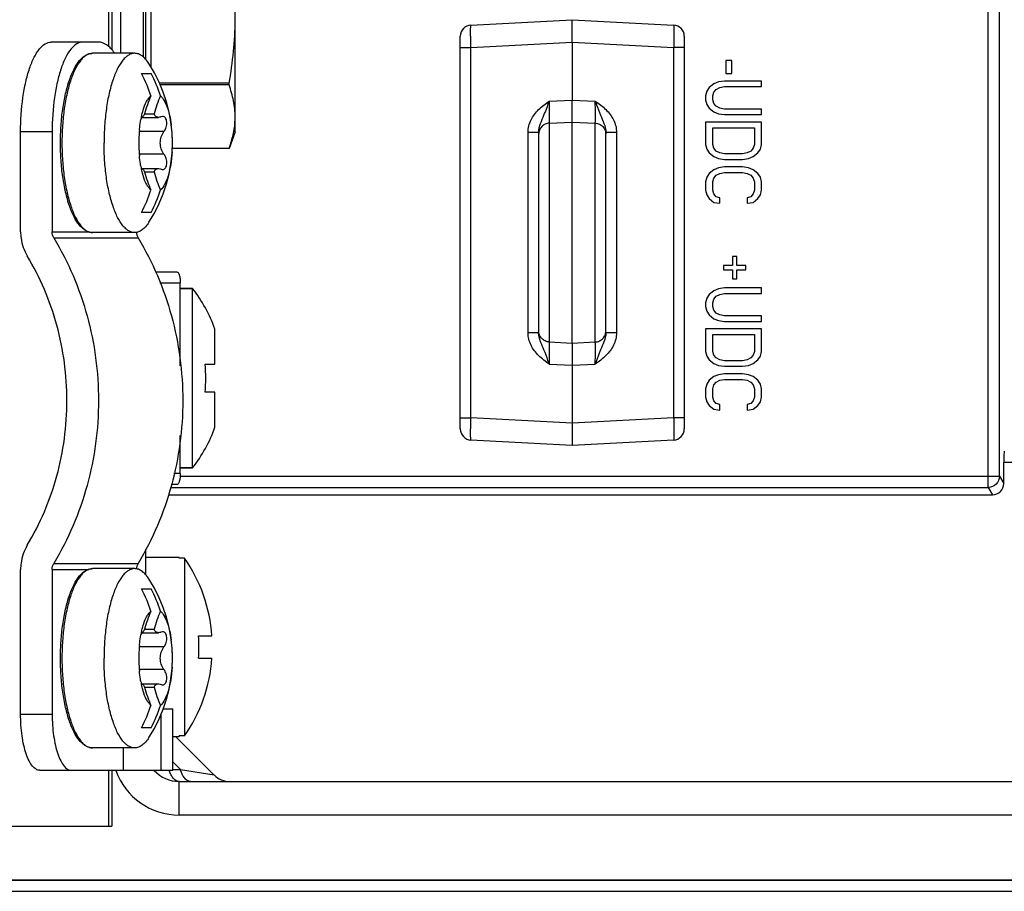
# Model space of a CAD drawing. Header units: millimetres. Extents: x 0 to 841, y 0 to 594.
# Tile 39 of 116: x 369 to 391, y 484 to 503. Entities that reach past the tile are written whole.
import ezdxf

# ---------------------------------------------------------------- set-up
doc = ezdxf.new("R2010")
doc.units = ezdxf.units.MM
doc.header["$LTSCALE"] = 46.255
doc.layers.get('0').update_dxf_attribs({"linetype": 'CONTINUOUS'})
doc.layers.add('CURVES', color=7, linetype='CONTINUOUS')
doc.layers.add('ROUNDS', color=7, linetype='CONTINUOUS')

msp = doc.modelspace()

# ---------------------------------------------------------------- linework, layer by layer
at = {"color": 7, "linetype": 'CONTINUOUS'}
for p, q in [((373.5552, 500.8998), (373.5552, 505.8998)), ((371.0052, 502.6498), (371.0052, 503.6498)), ((371.4999, 503.6498), (371.4999, 502.5656)), ((371.5552, 503.6498), (371.5552, 502.5177)), ((371.6802, 502.3355), (371.6802, 503.6498)), ((371.3124, 502.6498), (370.3727, 502.6498)), ((384.6403, 502.4898), (384.5073, 502.4898)), ((384.5073, 502.4898), (384.5073, 502.1981)), ((384.6403, 502.1981), (384.6403, 502.4898)), ((371.4664, 502.1998), (371.6802, 502.1998)), ((384.3477, 502.0106), (384.2413, 501.969)), ((384.4807, 502.0315), (384.3477, 502.0106)), ((385.3052, 502.0315), (384.4807, 502.0315)), ((384.5073, 502.1981), (384.6403, 502.1981)), ((385.3052, 501.9065), (385.3052, 502.0315)), ((373.4187, 501.9801), (371.8667, 501.9801)), ((373.4187, 501.9446), (371.8831, 501.9446)), ((373.4187, 501.9446), (373.4187, 501.9801)), ((384.0818, 501.8023), (384.0552, 501.6981)), ((384.135, 501.8856), (384.0818, 501.8023)), ((384.2413, 501.969), (384.135, 501.8856)), ((384.2413, 501.7815), (384.2945, 501.844)), ((384.2945, 501.844), (384.3743, 501.8856)), ((384.3743, 501.8856), (384.4807, 501.9065)), ((384.4807, 501.9065), (385.3052, 501.9065)), ((384.0552, 501.6981), (384.0552, 501.6148)), ((384.0552, 501.6148), (384.0818, 501.5106)), ((384.2147, 501.6981), (384.2413, 501.7815)), ((384.2147, 501.6148), (384.2147, 501.6981)), ((384.2413, 501.5315), (384.2147, 501.6148)), ((384.0818, 501.5106), (384.135, 501.4273)), ((384.135, 501.4273), (384.2413, 501.344)), ((384.2945, 501.469), (384.2413, 501.5315)), ((384.2413, 501.344), (384.3477, 501.3023)), ((384.3743, 501.4273), (384.2945, 501.469)), ((384.4807, 501.4065), (384.3743, 501.4273)), ((385.3052, 501.4065), (384.4807, 501.4065)), ((385.3052, 501.2815), (385.3052, 501.4065)), ((371.4603, 501.2202), (371.841, 501.2202)), ((371.5348, 501.2967), (371.7486, 501.2967)), ((371.9359, 501.2423), (371.9003, 501.2343)), ((384.3477, 501.3023), (384.4807, 501.2815)), ((384.4807, 501.2815), (385.3052, 501.2815)), ((385.3052, 501.1148), (384.0552, 501.1148)), ((384.0552, 501.1148), (384.0552, 500.6148)), ((384.2147, 500.9898), (385.1456, 500.9898)), ((384.2147, 500.6148), (384.2147, 500.9898)), ((385.1456, 500.9898), (385.1456, 500.6148)), ((385.3052, 500.6148), (385.3052, 501.1148)), ((373.5552, 500.8998), (373.4187, 500.5248)), ((373.4187, 500.5249), (372.1511, 500.5249)), ((384.0552, 500.6148), (384.0818, 500.5106)), ((384.0818, 500.5106), (384.135, 500.4273)), ((384.2413, 500.5315), (384.2147, 500.6148)), ((384.2945, 500.469), (384.2413, 500.5315)), ((384.3743, 500.4273), (384.2945, 500.469)), ((385.0658, 500.469), (384.986, 500.4273)), ((385.119, 500.5315), (385.0658, 500.469)), ((385.1456, 500.6148), (385.119, 500.5315)), ((385.2254, 500.4273), (385.2786, 500.5106)), ((385.2786, 500.5106), (385.3052, 500.6148)), ((384.135, 500.4273), (384.2413, 500.344)), ((384.2413, 500.344), (384.3477, 500.3023)), ((384.3477, 500.3023), (384.4807, 500.2815)), ((384.4807, 500.4065), (384.3743, 500.4273)), ((384.8796, 500.4065), (384.4807, 500.4065)), ((384.4807, 500.2815), (384.8796, 500.2815)), ((384.986, 500.4273), (384.8796, 500.4065)), ((384.8796, 500.2815), (385.0126, 500.3023)), ((385.0126, 500.3023), (385.119, 500.344)), ((385.119, 500.344), (385.2254, 500.4273)), ((371.4603, 500.0794), (371.8409, 500.0794)), ((371.4679, 500.0573), (371.4704, 500.0653)), ((384.2413, 500.0523), (384.135, 499.969)), ((384.3477, 500.094), (384.2413, 500.0523)), ((384.4807, 500.1148), (384.3477, 500.094)), ((384.8796, 500.1148), (384.4807, 500.1148)), ((385.0126, 500.094), (384.8796, 500.1148)), ((385.119, 500.0523), (385.0126, 500.094)), ((385.2254, 499.969), (385.119, 500.0523)), ((371.5348, 500.0028), (371.7486, 500.0028)), ((384.0818, 499.8856), (384.0552, 499.7815)), ((384.135, 499.969), (384.0818, 499.8856)), ((384.2147, 499.7815), (384.2413, 499.8648)), ((384.2413, 499.8648), (384.2945, 499.9273)), ((384.2945, 499.9273), (384.3743, 499.969)), ((384.3743, 499.969), (384.4807, 499.9898)), ((384.4807, 499.9898), (384.8796, 499.9898)), ((384.8796, 499.9898), (384.986, 499.969)), ((384.986, 499.969), (385.0658, 499.9273)), ((385.0658, 499.9273), (385.119, 499.8648)), ((385.119, 499.8648), (385.1456, 499.7815)), ((385.2786, 499.8856), (385.2254, 499.969)), ((385.3052, 499.7815), (385.2786, 499.8856)), ((384.0552, 499.7815), (384.0552, 499.594)), ((384.0552, 499.594), (384.0818, 499.4898)), ((384.2147, 499.594), (384.2147, 499.7815)), ((384.2413, 499.5106), (384.2147, 499.594)), ((385.1456, 499.594), (385.119, 499.5106)), ((385.1456, 499.7815), (385.1456, 499.594)), ((385.2786, 499.4898), (385.3052, 499.594)), ((385.3052, 499.594), (385.3052, 499.7815)), ((384.0818, 499.4898), (384.135, 499.4065)), ((384.135, 499.4065), (384.2413, 499.3231)), ((384.2945, 499.4481), (384.2413, 499.5106)), ((384.3743, 499.4273), (384.2945, 499.4481)), ((384.3743, 499.3023), (384.3743, 499.4273)), ((385.0658, 499.4481), (384.986, 499.4273)), ((384.986, 499.4273), (384.986, 499.3023)), ((385.119, 499.5106), (385.0658, 499.4481)), ((385.119, 499.3231), (385.2254, 499.4065)), ((385.2254, 499.4065), (385.2786, 499.4898)), ((384.2413, 499.3231), (384.3743, 499.3023)), ((384.986, 499.3023), (385.119, 499.3231)), ((371.6802, 499.0998), (371.4664, 499.0998)), ((371.3124, 498.6498), (370.3727, 498.6498)), ((384.7552, 498.1148), (384.6552, 498.1148)), ((384.6552, 498.1148), (384.6552, 497.9148)), ((384.7552, 497.9148), (384.7552, 498.1148)), ((384.6552, 497.9148), (384.4552, 497.9148)), ((384.4552, 497.9148), (384.4552, 497.8148)), ((384.9552, 497.9148), (384.7552, 497.9148)), ((384.9552, 497.8148), (384.9552, 497.9148)), ((384.4552, 497.8148), (384.6552, 497.8148)), ((384.6552, 497.8148), (384.6552, 497.6148)), ((384.6552, 497.6148), (384.7552, 497.6148)), ((384.7552, 497.8148), (384.9552, 497.8148)), ((384.7552, 497.6148), (384.7552, 497.8148)), ((372.6052, 497.3998), (372.3308, 497.3998)), ((372.6052, 493.3998), (372.6052, 497.3998)), ((384.3477, 497.394), (384.2413, 497.3523)), ((384.4807, 497.4148), (384.3477, 497.394)), ((385.3052, 497.4148), (384.4807, 497.4148)), ((385.3052, 497.2898), (385.3052, 497.4148)), ((384.0818, 497.1856), (384.0552, 497.0815)), ((384.135, 497.269), (384.0818, 497.1856)), ((384.2413, 497.3523), (384.135, 497.269)), ((384.2413, 497.1648), (384.2945, 497.2273)), ((384.2945, 497.2273), (384.3743, 497.269)), ((384.3743, 497.269), (384.4807, 497.2898)), ((384.4807, 497.2898), (385.3052, 497.2898)), ((384.0552, 497.0815), (384.0552, 496.9981)), ((384.0552, 496.9981), (384.0818, 496.894)), ((384.2147, 497.0815), (384.2413, 497.1648)), ((384.2147, 496.9981), (384.2147, 497.0815)), ((384.2413, 496.9148), (384.2147, 496.9981)), ((384.0818, 496.894), (384.135, 496.8106)), ((384.135, 496.8106), (384.2413, 496.7273)), ((384.2945, 496.8523), (384.2413, 496.9148)), ((384.3743, 496.8106), (384.2945, 496.8523)), ((384.4807, 496.7898), (384.3743, 496.8106)), ((385.3052, 496.7898), (384.4807, 496.7898)), ((385.3052, 496.6648), (385.3052, 496.7898)), ((384.2413, 496.7273), (384.3477, 496.6856)), ((384.3477, 496.6856), (384.4807, 496.6648)), ((384.4807, 496.6648), (385.3052, 496.6648)), ((373.1031, 495.7123), (373.1031, 496.4956)), ((385.3052, 496.4981), (384.0552, 496.4981)), ((384.0552, 496.4981), (384.0552, 495.9981)), ((384.2147, 496.3731), (385.1456, 496.3731)), ((384.2147, 495.9981), (384.2147, 496.3731)), ((385.1456, 496.3731), (385.1456, 495.9981)), ((385.3052, 495.9981), (385.3052, 496.4981)), ((384.0552, 495.9981), (384.0818, 495.894)), ((384.0818, 495.894), (384.135, 495.8106)), ((384.2413, 495.9148), (384.2147, 495.9981)), ((384.2945, 495.8523), (384.2413, 495.9148)), ((384.3743, 495.8106), (384.2945, 495.8523)), ((385.0658, 495.8523), (384.986, 495.8106)), ((385.119, 495.9148), (385.0658, 495.8523)), ((385.1456, 495.9981), (385.119, 495.9148)), ((385.2254, 495.8106), (385.2786, 495.894)), ((385.2786, 495.894), (385.3052, 495.9981)), ((372.8829, 495.7123), (373.1031, 495.7123)), ((384.135, 495.8106), (384.2413, 495.7273)), ((384.2413, 495.7273), (384.3477, 495.6856)), ((384.3477, 495.6856), (384.4807, 495.6648)), ((384.4807, 495.7898), (384.3743, 495.8106)), ((384.8796, 495.7898), (384.4807, 495.7898)), ((384.4807, 495.6648), (384.8796, 495.6648)), ((384.986, 495.8106), (384.8796, 495.7898)), ((384.8796, 495.6648), (385.0126, 495.6856)), ((385.0126, 495.6856), (385.119, 495.7273)), ((385.119, 495.7273), (385.2254, 495.8106)), ((384.2413, 495.4356), (384.135, 495.3523)), ((384.3477, 495.4773), (384.2413, 495.4356)), ((384.4807, 495.4981), (384.3477, 495.4773)), ((384.8796, 495.4981), (384.4807, 495.4981)), ((385.0126, 495.4773), (384.8796, 495.4981)), ((385.119, 495.4356), (385.0126, 495.4773)), ((385.2254, 495.3523), (385.119, 495.4356)), ((384.0818, 495.269), (384.0552, 495.1648)), ((384.135, 495.3523), (384.0818, 495.269)), ((384.2147, 495.1648), (384.2413, 495.2481)), ((384.2413, 495.2481), (384.2945, 495.3106)), ((384.2945, 495.3106), (384.3743, 495.3523)), ((384.3743, 495.3523), (384.4807, 495.3731)), ((384.4807, 495.3731), (384.8796, 495.3731)), ((384.8796, 495.3731), (384.986, 495.3523)), ((384.986, 495.3523), (385.0658, 495.3106)), ((385.0658, 495.3106), (385.119, 495.2481)), ((385.119, 495.2481), (385.1456, 495.1648)), ((385.2786, 495.269), (385.2254, 495.3523)), ((385.3052, 495.1648), (385.2786, 495.269)), ((373.1031, 495.0873), (372.8829, 495.0873)), ((373.1031, 494.304), (373.1031, 495.0873)), ((384.0552, 495.1648), (384.0552, 494.9773)), ((384.0552, 494.9773), (384.0818, 494.8731)), ((384.2147, 494.9773), (384.2147, 495.1648)), ((384.2413, 494.894), (384.2147, 494.9773)), ((385.1456, 494.9773), (385.119, 494.894)), ((385.1456, 495.1648), (385.1456, 494.9773)), ((385.2786, 494.8731), (385.3052, 494.9773)), ((385.3052, 494.9773), (385.3052, 495.1648)), ((384.0818, 494.8731), (384.135, 494.7898)), ((384.135, 494.7898), (384.2413, 494.7065)), ((384.2945, 494.8315), (384.2413, 494.894)), ((384.3743, 494.8106), (384.2945, 494.8315)), ((384.3743, 494.6856), (384.3743, 494.8106)), ((385.0658, 494.8315), (384.986, 494.8106)), ((384.986, 494.8106), (384.986, 494.6856)), ((385.119, 494.894), (385.0658, 494.8315)), ((385.119, 494.7065), (385.2254, 494.7898)), ((385.2254, 494.7898), (385.2786, 494.8731)), ((384.2413, 494.7065), (384.3743, 494.6856)), ((384.986, 494.6856), (385.119, 494.7065)), ((372.6052, 493.3998), (372.3308, 493.3998)), ((372.3052, 491.3998), (371.5552, 491.3998)), ((372.3052, 491.3841), (372.3052, 491.3998)), ((372.4274, 491.3841), (372.3052, 491.3841)), ((372.4274, 491.3841), (372.4274, 487.4155)), ((371.3124, 491.1498), (370.3727, 491.1498)), ((371.4664, 490.6998), (371.6802, 490.6998)), ((371.4603, 489.7202), (371.841, 489.7202)), ((371.5348, 489.7967), (371.7486, 489.7967)), ((371.9359, 489.7423), (371.9003, 489.7343)), ((372.7384, 489.6498), (373.0373, 489.6498)), ((372.7384, 489.1498), (373.0373, 489.1498)), ((371.4603, 488.5794), (371.8409, 488.5794)), ((371.4679, 488.5573), (371.4704, 488.5653)), ((371.5348, 488.5028), (371.7486, 488.5028)), ((371.9523, 488.0248), (372.1633, 488.0248)), ((372.1633, 486.6498), (372.1633, 488.0248)), ((371.9067, 486.6498), (371.9067, 487.9092)), ((371.6802, 487.5998), (371.4664, 487.5998)), ((372.3052, 487.3998), (372.1633, 487.3998)), ((373.0828, 486.5471), (372.23, 487.3998)), ((372.4274, 487.4155), (372.3052, 487.4155)), ((372.3052, 487.3998), (372.3052, 487.4155)), ((371.3124, 487.1498), (370.3727, 487.1498)), ((371.061, 486.6498), (371.061, 487.1498)), ((371.061, 486.6498), (372.1633, 486.6498)), ((372.3052, 485.6498), (372.3052, 486.3998))]:
    msp.add_line(p, q, dxfattribs=at)
at = {"color": 9, "linetype": 'CONTINUOUS'}
for p, q in [((370.7298, 503.6498), (370.7298, 502.793)), ((371.4704, 501.2343), (371.4638, 501.2343)), ((371.966, 500.9018), (371.4168, 500.9018)), ((371.966, 500.3977), (371.4168, 500.3977)), ((371.4704, 500.0653), (371.4638, 500.0653)), ((371.4704, 489.7343), (371.4638, 489.7343)), ((371.966, 489.4018), (371.4168, 489.4018)), ((371.966, 488.8977), (371.4168, 488.8977)), ((371.4704, 488.5653), (371.4638, 488.5653)), ((372.3347, 486.671), (372.1633, 486.8425)), ((370.7298, 486.6498), (370.7298, 485.3998)), ((372.1633, 486.671), (372.3347, 486.671)), ((372.3347, 486.671), (373.0836, 486.5462))]:
    msp.add_line(p, q, dxfattribs=at)
at = {"color": 3, "linetype": 'CONTINUOUS'}
for p, q in [((370.8052, 503.6498), (370.8052, 502.7261)), ((370.8052, 486.6498), (370.8052, 485.3998)), ((365.0854, 485.3998), (370.8052, 485.3998))]:
    msp.add_line(p, q, dxfattribs=at)
at = {"color": 7, "linetype": 'CONTINUOUS'}
for centre, radius, start, end in [((368.9051, 500.6498), 3.25, 327.01507, 32.98495), ((368.4847, 500.672), 3.3504, 17.87016, 27.12976), ((368.7096, 500.6766), 3.3383, 17.85341, 27.14651), ((374.0361, 500.6628), 2.5804, 156.29617, 165.777), ((374.2579, 500.66), 2.5889, 156.31174, 165.76144), ((373.6178, 500.7706), 2.2039, 168.18566, 169.51521), ((373.5024, 500.7945), 2.086, 167.71479, 168.17763), ((373.4658, 500.8024), 2.0486, 167.55505, 167.71388), ((374.3568, 500.6641), 2.9509, 174.69965, 175.38555), ((369.4208, 500.6868), 2.7327, 6.22823, 7.68664), ((369.2315, 500.6662), 2.9231, 3.82389, 6.22768), ((374.5629, 500.6501), 3.1574, 175.43352, 180.00636), ((369.0119, 500.651), 3.1432, 0.18611, 3.83357), ((374.5233, 500.6479), 3.1178, 179.96457, 184.59555), ((369.0103, 500.6484), 3.1447, 356.35161, 359.08272), ((368.9613, 500.6498), 3.1938, 359.07206, 359.99975), ((368.9664, 500.6498), 3.1887, 0.00003, 0.20508), ((374.3568, 500.6355), 2.9509, 184.61445, 185.29991), ((373.6178, 500.5289), 2.2039, 190.48451, 191.81434), ((373.5034, 500.5053), 2.087, 191.82244, 192.26916), ((373.4668, 500.4974), 2.0496, 192.26997, 192.44494), ((371.4781, 500.0731), 0.00626, 87.16431, 89.96848), ((374.0441, 500.6396), 2.5889, 194.23856, 203.68826), ((374.2499, 500.6368), 2.5804, 194.223, 203.70383), ((368.4958, 500.6229), 3.3383, 332.85349, 342.14659), ((368.6984, 500.6276), 3.3504, 332.87024, 342.12984), ((370.0434, 495.3998), 3.25, 19.70469, 37.97987), ((370.0434, 495.3998), 2.8566, 353.71945, 6.28055), ((370.0434, 495.3998), 3.25, 322.02013, 340.29531), ((369.5552, 489.3998), 3.4911, 4.10655, 34.63863), ((368.9051, 489.1498), 3.25, 327.01507, 32.98495), ((368.4847, 489.172), 3.3504, 17.87016, 27.12976), ((368.7096, 489.1766), 3.3383, 17.85341, 27.14651), ((374.0361, 489.1628), 2.5804, 156.29617, 165.777), ((374.2579, 489.16), 2.5889, 156.31174, 165.76144), ((373.6178, 489.2706), 2.2039, 168.18566, 169.51521), ((373.5024, 489.2945), 2.086, 167.71479, 168.17763), ((373.4658, 489.3024), 2.0486, 167.55505, 167.71388), ((369.4208, 489.1868), 2.7327, 6.22823, 7.68664), ((369.2315, 489.1662), 2.9231, 3.82389, 6.22768), ((368.1185, 489.3998), 4.6267, 356.90255, 3.09745), ((374.5629, 489.1501), 3.1574, 175.43352, 180.00636), ((374.3568, 489.1641), 2.9509, 174.69965, 175.38555), ((369.0119, 489.151), 3.1432, 0.18611, 3.83357), ((374.5233, 489.1479), 3.1178, 179.96457, 184.59555), ((369.0103, 489.1484), 3.1447, 356.35161, 359.08272), ((368.9613, 489.1498), 3.1938, 359.07206, 359.99975), ((368.9664, 489.1498), 3.1887, 0.00003, 0.20508), ((369.5552, 489.3998), 3.4911, 325.36137, 355.89345), ((374.3568, 489.1355), 2.9509, 184.61445, 185.29991), ((373.6178, 489.0289), 2.2039, 190.48451, 191.81434), ((373.5034, 489.0053), 2.087, 191.82244, 192.26916), ((373.4668, 488.9974), 2.0496, 192.26997, 192.44494), ((371.4781, 488.5731), 0.00626, 87.16431, 89.96848), ((374.0441, 489.1396), 2.5889, 194.23856, 203.68826), ((374.2499, 489.1368), 2.5804, 194.223, 203.70383), ((368.4958, 489.1229), 3.3383, 332.85349, 342.14659), ((368.6984, 489.1276), 3.3504, 332.87024, 342.12984), ((372.3052, 487.1498), 0.75, 222.06757, 270), ((373.4371, 486.8998), 0.5, 225, 269.99961)]:
    msp.add_arc(centre, radius, start, end, dxfattribs=at)
at = {"color": 3, "linetype": 'CONTINUOUS'}
msp.add_arc((372.3052, 487.1498), 1.5, 199.59914, 270, dxfattribs=at)
at = {"color": 9, "linetype": 'CONTINUOUS'}
msp.add_arc((372.747, 486.8471), 0.6933, 196.59047, 198.60191, dxfattribs=at)
at = {"color": 7, "linetype": 'CONTINUOUS'}
for points, knots in [([(373.4187, 501.9801), (373.4608, 502.2143), (373.5298, 502.6857), (373.5552, 503.1618), (373.5552, 503.3998)], [0, 0, 0, 0, 0.5000312, 1, 1, 1, 1]), ([(371.3124, 502.6498), (371.2898, 502.6498), (371.2428, 502.6428), (371.175, 502.6124), (371.1094, 502.5631), (371.0199, 502.4675), (370.9187, 502.3005), (370.8185, 502.0515), (370.736, 501.75), (370.6746, 501.4073), (370.6368, 501.0359), (370.6283, 500.7799), (370.6283, 500.6498)], [0, 0, 0, 0, 0.0303062, 0.0626886, 0.0988012, 0.139726, 0.2378969, 0.3584578, 0.4992963, 0.6565665, 0.8253235, 1, 1, 1, 1]), ([(371.6313, 502.4191), (371.6085, 502.4541), (371.5623, 502.5167), (371.4831, 502.5916), (371.3996, 502.6387), (371.3404, 502.6498), (371.3124, 502.6498)], [0, 0, 0, 0, 0.306044, 0.5681773, 0.7945173, 1, 1, 1, 1]), ([(373.5552, 501.2347), (373.5552, 501.3542), (373.529, 501.5965), (373.4601, 501.8294), (373.4187, 501.9446)], [0, 0, 0, 0, 0.4937512, 1, 1, 1, 1]), ([(371.5006, 501.3791), (371.5211, 501.4464), (371.556, 501.5398), (371.6203, 501.6446), (371.6553, 501.6844), (371.6734, 501.7001)], [0, 0, 0, 0, 0.5728112, 0.8046378, 1, 1, 1, 1]), ([(371.8872, 501.7001), (371.9184, 501.6729), (371.976, 501.5949), (372.0413, 501.4484), (372.0947, 501.2627), (372.1189, 501.1257), (372.1289, 501.0523)], [0, 0, 0, 0, 0.1771055, 0.4062059, 0.683737, 1, 1, 1, 1]), ([(371.4653, 501.2439), (371.468, 501.2557), (371.4784, 501.3011), (371.4905, 501.3461), (371.5006, 501.3791)], [0, 0, 0, 0, 0.2590386, 1, 1, 1, 1]), ([(371.4186, 500.9367), (371.4204, 500.957), (371.4286, 501.0356), (371.44, 501.1139), (371.4507, 501.1717)], [0, 0, 0, 0, 0.2571963, 1, 1, 1, 1]), ([(371.4679, 501.2423), (371.4677, 501.2423), (371.466, 501.2415), (371.4654, 501.2397), (371.4647, 501.2383)], [0, 0, 0, 0, 0.1400438, 1, 1, 1, 1]), ([(371.4704, 501.2343), (371.4702, 501.2363), (371.4702, 501.2387), (371.4688, 501.2423), (371.4679, 501.2423)], [0, 0, 0, 0, 0.7031019, 1, 1, 1, 1]), ([(371.4781, 501.2202), (371.476, 501.2202), (371.4708, 501.2248), (371.4707, 501.2307), (371.4704, 501.2343)], [0, 0, 0, 0, 0.3711031, 1, 1, 1, 1]), ([(371.5348, 501.2967), (371.5289, 501.2856), (371.5182, 501.2662), (371.5025, 501.2418), (371.4905, 501.2269), (371.4816, 501.2202), (371.4781, 501.2202)], [0, 0, 0, 0, 0.3900533, 0.6889547, 0.8902893, 1, 1, 1, 1]), ([(371.8409, 501.2202), (371.8307, 501.2202), (371.8103, 501.2232), (371.7724, 501.2446), (371.7555, 501.2753), (371.7486, 501.2967)], [0, 0, 0, 0, 0.2388365, 0.4722254, 1, 1, 1, 1]), ([(371.9003, 501.2343), (371.8953, 501.232), (371.8763, 501.2245), (371.8558, 501.2202), (371.8409, 501.2202)], [0, 0, 0, 0, 0.270776, 1, 1, 1, 1]), ([(371.966, 500.9018), (371.9891, 500.9306), (372.0229, 501.0008), (372.0354, 501.0957), (372.0224, 501.1668), (372.0024, 501.2083), (371.9725, 501.2361), (371.9476, 501.2423), (371.9359, 501.2423)], [0, 0, 0, 0, 0.2775436, 0.5710943, 0.7030747, 0.8163393, 0.9121875, 1, 1, 1, 1]), ([(373.524, 500.9046), (373.529, 500.9319), (373.547, 501.0411), (373.5552, 501.1519), (373.5552, 501.2347)], [0, 0, 0, 0, 0.2515337, 1, 1, 1, 1]), ([(373.4187, 500.5249), (373.4299, 500.5562), (373.4724, 500.6805), (373.506, 500.8081), (373.524, 500.9046)], [0, 0, 0, 0, 0.2532218, 1, 1, 1, 1]), ([(371.966, 500.3977), (371.9106, 500.4666), (371.8568, 500.6498), (371.9106, 500.833), (371.966, 500.9018)], [0, 0, 0, 0, 0.4999997, 1, 1, 1, 1]), ([(371.3124, 498.6498), (371.2898, 498.6498), (371.2428, 498.6568), (371.175, 498.6872), (371.1094, 498.7365), (371.0199, 498.8321), (370.9187, 498.9991), (370.8185, 499.2481), (370.736, 499.5495), (370.6746, 499.8923), (370.6368, 500.2637), (370.6283, 500.5196), (370.6283, 500.6498)], [0, 0, 0, 0, 0.0303062, 0.0626886, 0.0988012, 0.139726, 0.2378969, 0.3584578, 0.4992963, 0.6565665, 0.8253235, 1, 1, 1, 1]), ([(371.4507, 500.1279), (371.4472, 500.1467), (371.4338, 500.2247), (371.4241, 500.3032), (371.4186, 500.3629)], [0, 0, 0, 0, 0.2421693, 1, 1, 1, 1]), ([(372.1487, 500.4483), (372.1426, 500.3532), (372.1229, 500.1739), (372.0685, 499.9294), (371.9953, 499.7366), (371.9261, 499.6334), (371.8872, 499.5995)], [0, 0, 0, 0, 0.3164061, 0.5979328, 0.8284454, 1, 1, 1, 1]), ([(371.9359, 500.0573), (371.9476, 500.0573), (371.9725, 500.0635), (372.0024, 500.0912), (372.0224, 500.1327), (372.0354, 500.2039), (372.0229, 500.2987), (371.9891, 500.3689), (371.966, 500.3977)], [0, 0, 0, 0, 0.0877474, 0.1835443, 0.296783, 0.4287531, 0.7223715, 1, 1, 1, 1]), ([(371.4646, 500.0615), (371.4649, 500.0608), (371.4657, 500.0594), (371.4668, 500.0573), (371.4679, 500.0573)], [0, 0, 0, 0, 0.3817185, 1, 1, 1, 1]), ([(371.5006, 499.9205), (371.4973, 499.9312), (371.4842, 499.9759), (371.473, 500.0211), (371.4653, 500.0557)], [0, 0, 0, 0, 0.2407288, 1, 1, 1, 1]), ([(371.4704, 500.0653), (371.4705, 500.0664), (371.4709, 500.0701), (371.4717, 500.0738), (371.473, 500.0761)], [0, 0, 0, 0, 0.3042481, 1, 1, 1, 1]), ([(371.4784, 500.0794), (371.482, 500.0792), (371.4907, 500.0724), (371.5028, 500.0574), (371.5184, 500.0331), (371.529, 500.0139), (371.5348, 500.0028)], [0, 0, 0, 0, 0.1117102, 0.314059, 0.6122744, 1, 1, 1, 1]), ([(371.7486, 500.0028), (371.7555, 500.0242), (371.7724, 500.055), (371.8103, 500.0764), (371.8307, 500.0794), (371.8409, 500.0794)], [0, 0, 0, 0, 0.5277809, 0.7611696, 1, 1, 1, 1]), ([(371.8409, 500.0794), (371.8456, 500.0794), (371.8661, 500.078), (371.886, 500.0717), (371.9003, 500.0653)], [0, 0, 0, 0, 0.2316692, 1, 1, 1, 1]), ([(371.9003, 500.0653), (371.9032, 500.064), (371.9146, 500.0595), (371.9269, 500.0573), (371.9359, 500.0573)], [0, 0, 0, 0, 0.2615694, 1, 1, 1, 1]), ([(371.6734, 499.5995), (371.6553, 499.6152), (371.6203, 499.6549), (371.556, 499.7598), (371.5211, 499.8532), (371.5006, 499.9205)], [0, 0, 0, 0, 0.1953622, 0.4271888, 1, 1, 1, 1]), ([(371.6313, 498.8804), (371.6085, 498.8454), (371.5623, 498.7829), (371.4831, 498.708), (371.3996, 498.6609), (371.3404, 498.6498), (371.3124, 498.6498)], [0, 0, 0, 0, 0.306044, 0.5681773, 0.7945173, 1, 1, 1, 1]), ([(371.3124, 491.1498), (371.2898, 491.1498), (371.2428, 491.1428), (371.175, 491.1124), (371.1094, 491.0631), (371.0199, 490.9675), (370.9187, 490.8005), (370.8185, 490.5515), (370.736, 490.25), (370.6746, 489.9073), (370.6368, 489.5359), (370.6283, 489.2799), (370.6283, 489.1498)], [0, 0, 0, 0, 0.0303062, 0.0626886, 0.0988012, 0.139726, 0.2378969, 0.3584578, 0.4992963, 0.6565665, 0.8253235, 1, 1, 1, 1]), ([(371.6313, 490.9191), (371.6085, 490.9541), (371.5623, 491.0167), (371.4831, 491.0916), (371.3996, 491.1387), (371.3404, 491.1498), (371.3124, 491.1498)], [0, 0, 0, 0, 0.306044, 0.5681773, 0.7945173, 1, 1, 1, 1]), ([(371.5006, 489.8791), (371.5211, 489.9464), (371.556, 490.0398), (371.6203, 490.1446), (371.6553, 490.1844), (371.6734, 490.2001)], [0, 0, 0, 0, 0.5728112, 0.8046378, 1, 1, 1, 1]), ([(371.8872, 490.2001), (371.9184, 490.1729), (371.976, 490.0949), (372.0413, 489.9484), (372.0947, 489.7627), (372.1189, 489.6257), (372.1289, 489.5523)], [0, 0, 0, 0, 0.1771055, 0.4062059, 0.683737, 1, 1, 1, 1]), ([(371.4679, 489.7423), (371.4677, 489.7423), (371.466, 489.7415), (371.4654, 489.7397), (371.4647, 489.7383)], [0, 0, 0, 0, 0.1400438, 1, 1, 1, 1]), ([(371.4653, 489.7439), (371.468, 489.7557), (371.4784, 489.8011), (371.4905, 489.8461), (371.5006, 489.8791)], [0, 0, 0, 0, 0.2590386, 1, 1, 1, 1]), ([(371.4704, 489.7343), (371.4702, 489.7363), (371.4702, 489.7387), (371.4688, 489.7423), (371.4679, 489.7423)], [0, 0, 0, 0, 0.7031019, 1, 1, 1, 1]), ([(371.4781, 489.7202), (371.476, 489.7202), (371.4708, 489.7248), (371.4707, 489.7307), (371.4704, 489.7343)], [0, 0, 0, 0, 0.3711031, 1, 1, 1, 1]), ([(371.5348, 489.7967), (371.5289, 489.7856), (371.5182, 489.7662), (371.5025, 489.7418), (371.4905, 489.7269), (371.4816, 489.7202), (371.4781, 489.7202)], [0, 0, 0, 0, 0.3900533, 0.6889547, 0.8902893, 1, 1, 1, 1]), ([(371.8409, 489.7202), (371.8307, 489.7202), (371.8103, 489.7232), (371.7724, 489.7446), (371.7555, 489.7753), (371.7486, 489.7967)], [0, 0, 0, 0, 0.2388365, 0.4722254, 1, 1, 1, 1]), ([(371.9003, 489.7343), (371.8953, 489.732), (371.8763, 489.7245), (371.8558, 489.7202), (371.8409, 489.7202)], [0, 0, 0, 0, 0.270776, 1, 1, 1, 1]), ([(371.966, 489.4018), (371.9891, 489.4306), (372.0229, 489.5008), (372.0354, 489.5957), (372.0224, 489.6668), (372.0024, 489.7083), (371.9725, 489.7361), (371.9476, 489.7423), (371.9359, 489.7423)], [0, 0, 0, 0, 0.2775436, 0.5710943, 0.7030747, 0.8163393, 0.9121875, 1, 1, 1, 1]), ([(371.4186, 489.4367), (371.4204, 489.457), (371.4286, 489.5356), (371.44, 489.6139), (371.4507, 489.6717)], [0, 0, 0, 0, 0.2571963, 1, 1, 1, 1]), ([(371.966, 488.8977), (371.9106, 488.9666), (371.8568, 489.1498), (371.9106, 489.333), (371.966, 489.4018)], [0, 0, 0, 0, 0.4999997, 1, 1, 1, 1]), ([(371.3124, 487.1498), (371.2898, 487.1498), (371.2428, 487.1568), (371.175, 487.1872), (371.1094, 487.2365), (371.0199, 487.3321), (370.9187, 487.4991), (370.8185, 487.7481), (370.736, 488.0495), (370.6746, 488.3923), (370.6368, 488.7637), (370.6283, 489.0196), (370.6283, 489.1498)], [0, 0, 0, 0, 0.0303062, 0.0626886, 0.0988012, 0.139726, 0.2378969, 0.3584578, 0.4992963, 0.6565665, 0.8253235, 1, 1, 1, 1]), ([(371.4507, 488.6279), (371.4472, 488.6467), (371.4338, 488.7247), (371.4241, 488.8032), (371.4186, 488.8629)], [0, 0, 0, 0, 0.2421693, 1, 1, 1, 1]), ([(372.1487, 488.9483), (372.1426, 488.8532), (372.1229, 488.6739), (372.0685, 488.4294), (371.9953, 488.2366), (371.9261, 488.1334), (371.8872, 488.0995)], [0, 0, 0, 0, 0.3164061, 0.5979328, 0.8284454, 1, 1, 1, 1]), ([(371.9359, 488.5573), (371.9476, 488.5573), (371.9725, 488.5635), (372.0024, 488.5912), (372.0224, 488.6327), (372.0354, 488.7039), (372.0229, 488.7987), (371.9891, 488.8689), (371.966, 488.8977)], [0, 0, 0, 0, 0.0877474, 0.1835443, 0.296783, 0.4287531, 0.7223715, 1, 1, 1, 1]), ([(371.4646, 488.5615), (371.4649, 488.5608), (371.4657, 488.5594), (371.4668, 488.5573), (371.4679, 488.5573)], [0, 0, 0, 0, 0.3817185, 1, 1, 1, 1]), ([(371.5006, 488.4205), (371.4973, 488.4312), (371.4842, 488.4759), (371.473, 488.5211), (371.4653, 488.5557)], [0, 0, 0, 0, 0.2407288, 1, 1, 1, 1]), ([(371.4704, 488.5653), (371.4705, 488.5664), (371.4709, 488.5701), (371.4717, 488.5738), (371.473, 488.5761)], [0, 0, 0, 0, 0.3042481, 1, 1, 1, 1]), ([(371.4784, 488.5794), (371.482, 488.5792), (371.4907, 488.5724), (371.5028, 488.5574), (371.5184, 488.5331), (371.529, 488.5139), (371.5348, 488.5028)], [0, 0, 0, 0, 0.1117102, 0.314059, 0.6122744, 1, 1, 1, 1]), ([(371.6734, 488.0995), (371.6553, 488.1152), (371.6203, 488.1549), (371.556, 488.2598), (371.5211, 488.3532), (371.5006, 488.4205)], [0, 0, 0, 0, 0.1953622, 0.4271888, 1, 1, 1, 1]), ([(371.7486, 488.5028), (371.7555, 488.5242), (371.7724, 488.555), (371.8103, 488.5764), (371.8307, 488.5794), (371.8409, 488.5794)], [0, 0, 0, 0, 0.5277809, 0.7611696, 1, 1, 1, 1]), ([(371.8409, 488.5794), (371.8456, 488.5794), (371.8661, 488.578), (371.886, 488.5717), (371.9003, 488.5653)], [0, 0, 0, 0, 0.2316692, 1, 1, 1, 1]), ([(371.9003, 488.5653), (371.9032, 488.564), (371.9146, 488.5595), (371.9269, 488.5573), (371.9359, 488.5573)], [0, 0, 0, 0, 0.2615694, 1, 1, 1, 1]), ([(371.6313, 487.3804), (371.6085, 487.3454), (371.5623, 487.2829), (371.4831, 487.208), (371.3996, 487.1609), (371.3404, 487.1498), (371.3124, 487.1498)], [0, 0, 0, 0, 0.306044, 0.5681773, 0.7945173, 1, 1, 1, 1])]:
    msp.add_open_spline(points, degree=3, knots=knots, dxfattribs=at)
for points in [[(371.473, 500.0761), (371.474, 500.0778), (371.4761, 500.0794), (371.4781, 500.0794)], [(371.473, 488.5761), (371.474, 488.5778), (371.4761, 488.5794), (371.4781, 488.5794)]]:
    msp.add_open_spline(points, degree=3, dxfattribs=at)
at = {"color": 9, "linetype": 'CONTINUOUS'}
for points, knots in [([(372.3052, 486.3998), (372.2597, 486.3998), (372.1868, 486.444), (372.1263, 486.5342), (372.1009, 486.5934), (372.0899, 486.6259)], [0, 0, 0, 0, 0.4160912, 0.686142, 1, 1, 1, 1]), ([(372.4147, 486.4919), (372.406, 486.5039), (372.3708, 486.5595), (372.3477, 486.622), (372.3347, 486.671)], [0, 0, 0, 0, 0.2260479, 1, 1, 1, 1]), ([(372.5635, 486.3998), (372.5363, 486.3998), (372.476, 486.4202), (372.434, 486.4654), (372.4147, 486.4919)], [0, 0, 0, 0, 0.4530214, 1, 1, 1, 1])]:
    msp.add_open_spline(points, degree=3, knots=knots, dxfattribs=at)
at = {"layer": 'CURVES', "color": 40, "linetype": 'CONTINUOUS'}
msp.add_line((400.5474, 484.1998), (339.2552, 484.1998), dxfattribs=at)
at = {"layer": 'ROUNDS', "color": 9, "linetype": 'CONTINUOUS'}
for p, q in [((390.3648, 492.9635), (390.3648, 517.836)), ((390.6145, 493.2126), (390.6145, 517.587)), ((378.8171, 502.7819), (381.0802, 502.9005)), ((381.0802, 502.9005), (383.3433, 502.7819)), ((378.5802, 502.7819), (378.8171, 502.7819)), ((378.8171, 494.5177), (378.8171, 502.7819)), ((383.5802, 502.7819), (383.3433, 502.7819)), ((383.3433, 502.7819), (383.3433, 494.5177)), ((380.5672, 501.5845), (381.0802, 501.6072)), ((381.0802, 501.6072), (381.5931, 501.5845)), ((380.5671, 501.0915), (381.0802, 501.1149)), ((380.5671, 501.0915), (380.5671, 496.2081)), ((381.0802, 501.1149), (381.5933, 501.0915)), ((381.5933, 496.2081), (381.5933, 501.0915)), ((369.4706, 500.8998), (368.7659, 500.8998)), ((380.0933, 496.412), (380.0933, 500.8875)), ((380.0933, 500.8875), (380.3302, 500.8875)), ((381.8302, 500.8875), (382.0671, 500.8875)), ((382.0671, 500.8875), (382.0671, 496.412)), ((369.4706, 498.6667), (370.2895, 498.6667)), ((369.5075, 498.5322), (371.3887, 498.5322)), ((371.874, 497.5248), (372.3308, 497.5248)), ((380.3302, 496.412), (380.0933, 496.412)), ((382.0671, 496.412), (381.8302, 496.412)), ((380.5671, 496.2081), (381.0802, 496.1847)), ((381.0802, 496.1847), (381.5933, 496.2081)), ((380.5672, 495.7151), (381.0802, 495.6923)), ((381.0802, 495.6923), (381.5931, 495.7151)), ((378.5802, 494.5177), (378.8171, 494.5177)), ((381.0802, 494.3991), (378.8171, 494.5177)), ((383.3433, 494.5177), (381.0802, 494.3991)), ((383.5802, 494.5177), (383.3433, 494.5177)), ((391.3904, 493.5195), (390.7121, 493.5195)), ((372.3308, 493.2748), (372.1861, 493.2748)), ((372.3308, 493.2126), (390.6145, 493.2126)), ((390.6145, 493.2126), (390.7121, 493.0496)), ((372.1106, 492.9635), (390.3648, 492.9635)), ((390.3648, 492.9635), (390.4629, 492.7998)), ((369.5075, 491.2674), (371.3887, 491.2674)), ((369.4706, 491.1328), (370.2889, 491.1328)), ((368.7659, 487.8998), (369.4706, 487.8998)), ((339.2552, 484.1998), (413.2552, 484.1998))]:
    msp.add_line(p, q, dxfattribs=at)
at = {"layer": 'ROUNDS', "color": 7, "linetype": 'CONTINUOUS'}
for p, q in [((378.8171, 503.2812), (381.0802, 503.3998)), ((381.0802, 503.3998), (383.3433, 503.2812)), ((381.0802, 502.9005), (381.0802, 503.3998)), ((370.4967, 502.8998), (369.4499, 502.8998)), ((378.5802, 494.268), (378.5802, 503.0315)), ((381.0802, 502.9005), (381.0802, 501.6072)), ((383.5802, 503.0315), (383.5802, 494.268)), ((381.0802, 501.1149), (381.0802, 501.6072)), ((381.0802, 496.1847), (381.0802, 501.1149)), ((368.7659, 498.6667), (368.7659, 500.8998)), ((369.4706, 500.8998), (369.4706, 498.6667)), ((380.3302, 500.8876), (380.3302, 496.412)), ((381.8302, 496.412), (381.8302, 500.8876)), ((371.7804, 497.7748), (372.2535, 497.7748)), ((372.3308, 495.6778), (372.3308, 497.5248)), ((372.3308, 497.3998), (372.6052, 497.3998)), ((381.0802, 496.1847), (381.0802, 495.6923)), ((381.0802, 495.6923), (381.0802, 494.3991)), ((381.0802, 494.3991), (381.0802, 493.8998)), ((372.3308, 493.2748), (372.3308, 494.1218)), ((381.0802, 493.8998), (378.8171, 494.0184)), ((383.3433, 494.0184), (381.0802, 493.8998)), ((390.7121, 493.0496), (390.7121, 493.5195)), ((372.3308, 493.3998), (372.6052, 493.3998)), ((372.2535, 493.0248), (372.1255, 493.0248)), ((372.0703, 492.7998), (390.4629, 492.7998)), ((371.5552, 491.5878), (371.5552, 491.0177)), ((368.7659, 487.8998), (368.7659, 491.1328)), ((369.4706, 491.1328), (369.4706, 487.8998)), ((369.1934, 486.6498), (371.061, 486.6498)), ((372.3052, 486.3998), (404.3052, 486.3998)), ((339.2552, 483.9498), (413.2552, 483.9498))]:
    msp.add_line(p, q, dxfattribs=at)
at = {"layer": 'ROUNDS', "color": 3, "linetype": 'CONTINUOUS'}
msp.add_line((404.3052, 485.6498), (372.3052, 485.6498), dxfattribs=at)
at = {"layer": 'ROUNDS', "color": 7, "linetype": 'CONTINUOUS'}
for centre, start, end in [((378.8302, 503.0315), 93, 180), ((383.3302, 503.0315), 0, 87), ((378.8302, 494.268), 180, 267), ((383.3302, 494.268), 273, 360)]:
    msp.add_arc(centre, 0.25, start, end, dxfattribs=at)
for centre, major_axis, ratio, start_param, end_param in [((390.7252, 493.5195), (0, 0.25), 0.0524078, 0.0523599, 1.5707963), ((390.4618, 493.0507), (-0.1291, 0.2156), 0.9948398, -3.679016, -2.1127811)]:
    msp.add_ellipse(centre, major_axis=major_axis, ratio=ratio, start_param=start_param, end_param=end_param, dxfattribs=at)
at = {"layer": 'ROUNDS', "color": 9, "linetype": 'CONTINUOUS'}
for points, knots in [([(378.8171, 502.7819), (378.8162, 502.8143), (378.8147, 502.878), (378.813, 502.9704), (378.812, 503.0556), (378.8116, 503.1302), (378.8118, 503.1846), (378.8124, 503.2206), (378.813, 503.2416), (378.8138, 503.2578), (378.8145, 503.2704), (378.8156, 503.2764), (378.8162, 503.2811), (378.8171, 503.2812)], [0, 0, 0, 0, 0.1948152, 0.3821663, 0.5547864, 0.7061254, 0.8303614, 0.8807948, 0.9227662, 0.9558864, 0.979858, 0.9944935, 1, 1, 1, 1]), ([(383.3433, 503.2812), (383.3442, 503.2811), (383.3447, 503.2764), (383.3459, 503.2704), (383.3466, 503.2578), (383.3474, 503.2416), (383.3479, 503.2206), (383.3485, 503.1846), (383.3488, 503.1302), (383.3484, 503.0556), (383.3473, 502.9704), (383.3456, 502.878), (383.3441, 502.8143), (383.3433, 502.7819)], [0, 0, 0, 0, 0.0055065, 0.020142, 0.0441136, 0.0772338, 0.1192052, 0.1696386, 0.2938746, 0.4452136, 0.6178337, 0.8051848, 1, 1, 1, 1]), ([(370.3726, 502.6498), (370.3501, 502.6498), (370.3031, 502.6428), (370.2353, 502.6124), (370.1697, 502.5631), (370.0802, 502.4674), (369.979, 502.3005), (369.8788, 502.0514), (369.7963, 501.75), (369.7349, 501.4073), (369.6971, 501.0359), (369.6886, 500.7799), (369.6886, 500.6498)], [0, 0, 0, 0, 0.0303057, 0.0626899, 0.0988027, 0.1397287, 0.2379011, 0.3584631, 0.499302, 0.656571, 0.8253254, 1, 1, 1, 1]), ([(380.4486, 501.2692), (380.459, 501.2944), (380.5012, 501.3984), (380.5388, 501.5042), (380.5671, 501.5844)], [0, 0, 0, 0, 0.2424331, 1, 1, 1, 1]), ([(380.5671, 501.5845), (380.5658, 501.527), (380.5639, 501.4189), (380.5628, 501.2738), (380.5631, 501.1741), (380.565, 501.1178), (380.5661, 501.0986), (380.5671, 501.0915)], [0, 0, 0, 0, 0.3501249, 0.6571736, 0.8830205, 0.9563153, 1, 1, 1, 1]), ([(381.5933, 501.0915), (381.5943, 501.0986), (381.5953, 501.1178), (381.5972, 501.1741), (381.5976, 501.2738), (381.5965, 501.4189), (381.5945, 501.527), (381.5933, 501.5845)], [0, 0, 0, 0, 0.0436847, 0.1169795, 0.3428264, 0.6498751, 1, 1, 1, 1]), ([(381.5933, 501.5844), (381.6028, 501.5573), (381.6401, 501.4515), (381.6797, 501.3464), (381.7117, 501.2692)], [0, 0, 0, 0, 0.2559672, 1, 1, 1, 1]), ([(380.0933, 500.8875), (380.0933, 500.9825), (380.1423, 501.1747), (380.2621, 501.3274), (380.3302, 501.3941)], [0, 0, 0, 0, 0.4991825, 1, 1, 1, 1]), ([(381.8302, 501.3941), (381.8982, 501.3274), (382.0181, 501.1747), (382.0671, 500.9825), (382.0671, 500.8875)], [0, 0, 0, 0, 0.5008165, 1, 1, 1, 1]), ([(380.3302, 500.8875), (380.3302, 500.9548), (380.3677, 501.087), (380.4232, 501.2078), (380.4486, 501.2692)], [0, 0, 0, 0, 0.5030423, 1, 1, 1, 1]), ([(381.7117, 501.2692), (381.7371, 501.2078), (381.7926, 501.087), (381.8302, 500.9548), (381.8302, 500.8875)], [0, 0, 0, 0, 0.4969581, 1, 1, 1, 1]), ([(380.5671, 501.0915), (380.5357, 501.0898), (380.473, 501.0746), (380.3946, 501.0191), (380.3424, 500.9389), (380.3302, 500.876), (380.3302, 500.845)], [0, 0, 0, 0, 0.2514997, 0.5020424, 0.751402, 1, 1, 1, 1]), ([(381.5933, 501.0915), (381.6246, 501.0898), (381.6873, 501.0746), (381.7657, 501.0191), (381.818, 500.9389), (381.8302, 500.876), (381.8302, 500.845)], [0, 0, 0, 0, 0.2514997, 0.5020424, 0.751402, 1, 1, 1, 1]), ([(369.6886, 500.6498), (369.6886, 500.5196), (369.6971, 500.2637), (369.7349, 499.8923), (369.7963, 499.5495), (369.8788, 499.2481), (369.979, 498.9991), (370.0802, 498.8321), (370.1697, 498.7365), (370.2353, 498.6872), (370.3031, 498.6568), (370.3501, 498.6498), (370.3727, 498.6498)], [0, 0, 0, 0, 0.174677, 0.3434334, 0.5007036, 0.6415428, 0.7621038, 0.8602743, 0.9011991, 0.9373109, 0.9696943, 1, 1, 1, 1]), ([(380.3302, 495.9054), (380.2621, 495.9722), (380.1423, 496.1248), (380.0933, 496.3171), (380.0933, 496.412)], [0, 0, 0, 0, 0.5008159, 1, 1, 1, 1]), ([(380.5671, 496.2081), (380.5357, 496.2097), (380.473, 496.2249), (380.3946, 496.2804), (380.3424, 496.3607), (380.3302, 496.4235), (380.3302, 496.4546)], [0, 0, 0, 0, 0.2514997, 0.5020424, 0.751402, 1, 1, 1, 1]), ([(380.4486, 496.0303), (380.4232, 496.0918), (380.3677, 496.2126), (380.3302, 496.3447), (380.3302, 496.412)], [0, 0, 0, 0, 0.4969584, 1, 1, 1, 1]), ([(381.5933, 496.2081), (381.6246, 496.2097), (381.6873, 496.2249), (381.7657, 496.2804), (381.818, 496.3607), (381.8302, 496.4235), (381.8302, 496.4546)], [0, 0, 0, 0, 0.2514997, 0.5020424, 0.751402, 1, 1, 1, 1]), ([(381.8302, 496.412), (381.8302, 496.3447), (381.7926, 496.2126), (381.7371, 496.0918), (381.7117, 496.0303)], [0, 0, 0, 0, 0.5030419, 1, 1, 1, 1]), ([(382.0671, 496.412), (382.0671, 496.3171), (382.0181, 496.1248), (381.8982, 495.9722), (381.8302, 495.9054)], [0, 0, 0, 0, 0.4991831, 1, 1, 1, 1]), ([(380.5671, 496.2081), (380.5661, 496.201), (380.565, 496.1818), (380.5631, 496.1255), (380.5628, 496.0258), (380.5639, 495.8806), (380.5658, 495.7726), (380.5671, 495.7151)], [0, 0, 0, 0, 0.0436846, 0.1169793, 0.3428258, 0.6498745, 1, 1, 1, 1]), ([(381.5933, 495.7151), (381.5945, 495.7726), (381.5965, 495.8806), (381.5976, 496.0258), (381.5972, 496.1255), (381.5953, 496.1818), (381.5943, 496.201), (381.5933, 496.2081)], [0, 0, 0, 0, 0.3501255, 0.6571742, 0.8830207, 0.9563154, 1, 1, 1, 1]), ([(380.5671, 495.7151), (380.5575, 495.7422), (380.5202, 495.8481), (380.4806, 495.9532), (380.4486, 496.0303)], [0, 0, 0, 0, 0.2559468, 1, 1, 1, 1]), ([(381.7117, 496.0303), (381.7013, 496.0052), (381.6591, 495.9012), (381.6216, 495.7953), (381.5933, 495.7151)], [0, 0, 0, 0, 0.2423967, 1, 1, 1, 1]), ([(378.8171, 494.0184), (378.8162, 494.0184), (378.8156, 494.0231), (378.8145, 494.0291), (378.8138, 494.0418), (378.813, 494.058), (378.8124, 494.079), (378.8118, 494.115), (378.8116, 494.1694), (378.812, 494.244), (378.813, 494.3292), (378.8147, 494.4216), (378.8162, 494.4853), (378.8171, 494.5177)], [0, 0, 0, 0, 0.0055065, 0.020142, 0.0441136, 0.0772338, 0.1192052, 0.1696386, 0.2938746, 0.4452136, 0.6178337, 0.8051848, 1, 1, 1, 1]), ([(383.3433, 494.5177), (383.3441, 494.4853), (383.3456, 494.4216), (383.3473, 494.3292), (383.3484, 494.244), (383.3488, 494.1694), (383.3485, 494.115), (383.3479, 494.079), (383.3474, 494.058), (383.3466, 494.0418), (383.3459, 494.0291), (383.3447, 494.0231), (383.3442, 494.0184), (383.3433, 494.0184)], [0, 0, 0, 0, 0.1948152, 0.3821663, 0.5547864, 0.7061254, 0.8303614, 0.8807948, 0.9227662, 0.9558864, 0.979858, 0.9944935, 1, 1, 1, 1]), ([(390.6145, 493.2126), (390.6142, 493.1491), (390.5604, 493.0172), (390.4284, 492.9638), (390.3648, 492.9635)], [0, 0, 0, 0, 0.4995708, 1, 1, 1, 1]), ([(370.3726, 491.1498), (370.3501, 491.1498), (370.3031, 491.1428), (370.2353, 491.1124), (370.1697, 491.0631), (370.0802, 490.9674), (369.979, 490.8005), (369.8788, 490.5514), (369.7963, 490.25), (369.7349, 489.9073), (369.6971, 489.5359), (369.6886, 489.2799), (369.6886, 489.1498)], [0, 0, 0, 0, 0.0303057, 0.0626899, 0.0988027, 0.1397287, 0.2379011, 0.3584631, 0.499302, 0.656571, 0.8253254, 1, 1, 1, 1]), ([(369.6886, 489.1498), (369.6886, 489.0196), (369.6971, 488.7637), (369.7349, 488.3923), (369.7963, 488.0495), (369.8788, 487.7481), (369.979, 487.4991), (370.0802, 487.3321), (370.1697, 487.2365), (370.2353, 487.1872), (370.3031, 487.1568), (370.3501, 487.1498), (370.3727, 487.1498)], [0, 0, 0, 0, 0.174677, 0.3434334, 0.5007036, 0.6415428, 0.7621038, 0.8602743, 0.9011991, 0.9373109, 0.9696943, 1, 1, 1, 1])]:
    msp.add_open_spline(points, degree=3, knots=knots, dxfattribs=at)
at = {"layer": 'ROUNDS', "color": 7, "linetype": 'CONTINUOUS'}
for points, knots in [([(368.7659, 500.8998), (368.7659, 501.1555), (368.7894, 501.5293), (368.8735, 502.0001), (368.956, 502.3014), (369.0563, 502.5508), (369.1714, 502.7398), (369.2998, 502.8657), (369.4036, 502.8998), (369.4499, 502.8998)], [0, 0, 0, 0, 0.3435914, 0.5010261, 0.6420151, 0.7627036, 0.8609783, 0.9378005, 1, 1, 1, 1]), ([(370.1547, 502.8998), (370.1084, 502.8998), (370.0046, 502.8657), (369.8762, 502.7398), (369.761, 502.5508), (369.6608, 502.3014), (369.5783, 502.0001), (369.4941, 501.5293), (369.4706, 501.1555), (369.4706, 500.8998)], [0, 0, 0, 0, 0.0621995, 0.1390217, 0.2372964, 0.3579849, 0.4989739, 0.6564086, 1, 1, 1, 1]), ([(370.8635, 502.6581), (370.8368, 502.6951), (370.7825, 502.7611), (370.6684, 502.86), (370.5626, 502.8998), (370.4967, 502.8998)], [0, 0, 0, 0, 0.3016847, 0.5633786, 1, 1, 1, 1]), ([(369.6557, 500.6498), (369.6557, 500.7785), (369.6642, 501.0317), (369.7018, 501.3992), (369.763, 501.7387), (369.8455, 502.0381), (369.9467, 502.2875), (370.0503, 502.4563), (370.1441, 502.5553), (370.2158, 502.6082), (370.2924, 502.642), (370.3463, 502.6497), (370.3726, 502.6497)], [0, 0, 0, 0, 0.1710421, 0.3363343, 0.4905192, 0.6289547, 0.7482925, 0.8473119, 0.8898847, 0.9287611, 0.9650269, 1, 1, 1, 1]), ([(370.3727, 498.6499), (370.3464, 498.6499), (370.2925, 498.6575), (370.2159, 498.6913), (370.1441, 498.7442), (370.0504, 498.8432), (369.9467, 499.012), (369.8455, 499.2614), (369.763, 499.5608), (369.7018, 499.9003), (369.6642, 500.2679), (369.6557, 500.5211), (369.6557, 500.6498)], [0, 0, 0, 0, 0.0349705, 0.0712378, 0.1101123, 0.1526839, 0.2517003, 0.3710363, 0.509472, 0.6636588, 0.8289541, 1, 1, 1, 1]), ([(368.7659, 498.6667), (368.7659, 498.6195), (368.7782, 498.4324), (368.8415, 498.2487), (368.9135, 498.1286)], [0, 0, 0, 0, 0.2525151, 1, 1, 1, 1]), ([(369.5075, 498.5322), (369.832, 497.9914), (370.3349, 496.8082), (370.5894, 494.8998), (370.3349, 492.9914), (369.832, 491.8082), (369.5075, 491.2674)], [0, 0, 0, 0, 0.2488839, 0.5, 0.7511161, 1, 1, 1, 1]), ([(371.3885, 498.5325), (371.713, 497.9916), (372.2159, 496.8083), (372.4705, 494.8998), (372.2159, 492.9912), (371.713, 491.8079), (371.3885, 491.267)], [0, 0, 0, 0, 0.248884, 0.5, 0.751116, 1, 1, 1, 1]), ([(368.9135, 491.671), (369.202, 492.1517), (369.6489, 493.2034), (369.8752, 494.8998), (369.6489, 496.5961), (369.202, 497.6479), (368.9135, 498.1286)], [0, 0, 0, 0, 0.2488838, 0.5, 0.7511162, 1, 1, 1, 1]), ([(372.2535, 497.7748), (372.2652, 497.7748), (372.2834, 497.7585), (372.2978, 497.7311), (372.3094, 497.6998), (372.3186, 497.6623), (372.3281, 497.6034), (372.3308, 497.5567), (372.3308, 497.5248)], [0, 0, 0, 0, 0.1284206, 0.2258691, 0.3471992, 0.4899506, 0.6499075, 1, 1, 1, 1]), ([(372.3308, 493.2748), (372.3308, 493.2428), (372.3281, 493.1962), (372.3186, 493.1373), (372.3094, 493.0997), (372.2978, 493.0685), (372.2834, 493.0411), (372.2652, 493.0248), (372.2535, 493.0248)], [0, 0, 0, 0, 0.3500925, 0.5100494, 0.6528008, 0.7741309, 0.8715794, 1, 1, 1, 1]), ([(368.9135, 491.671), (368.8415, 491.5509), (368.7782, 491.3672), (368.7659, 491.1801), (368.7659, 491.1328)], [0, 0, 0, 0, 0.7474849, 1, 1, 1, 1]), ([(369.6557, 489.1498), (369.6557, 489.2785), (369.6642, 489.5317), (369.7018, 489.8992), (369.763, 490.2387), (369.8455, 490.5381), (369.9467, 490.7875), (370.0503, 490.9563), (370.1441, 491.0553), (370.2158, 491.1082), (370.2924, 491.142), (370.3463, 491.1497), (370.3726, 491.1497)], [0, 0, 0, 0, 0.1710421, 0.3363343, 0.4905192, 0.6289547, 0.7482925, 0.8473119, 0.8898847, 0.9287611, 0.9650269, 1, 1, 1, 1]), ([(370.3727, 487.1499), (370.3464, 487.1499), (370.2925, 487.1575), (370.2159, 487.1913), (370.1441, 487.2442), (370.0504, 487.3432), (369.9467, 487.512), (369.8455, 487.7614), (369.763, 488.0608), (369.7018, 488.4003), (369.6642, 488.7679), (369.6557, 489.0211), (369.6557, 489.1498)], [0, 0, 0, 0, 0.0349705, 0.0712378, 0.1101123, 0.1526839, 0.2517003, 0.3710363, 0.509472, 0.6636588, 0.8289541, 1, 1, 1, 1]), ([(369.1934, 486.6498), (369.1645, 486.6498), (369.0996, 486.6711), (369.0193, 486.7498), (368.9474, 486.8679), (368.8847, 487.0238), (368.8332, 487.2121), (368.7805, 487.5063), (368.7659, 487.74), (368.7659, 487.8998)], [0, 0, 0, 0, 0.0621946, 0.1390248, 0.2372984, 0.357986, 0.4989785, 0.6563989, 1, 1, 1, 1]), ([(369.4706, 487.8998), (369.4706, 487.74), (369.4853, 487.5063), (369.5379, 487.2121), (369.5895, 487.0238), (369.6521, 486.8679), (369.7241, 486.7498), (369.8044, 486.6711), (369.8692, 486.6498), (369.8982, 486.6498)], [0, 0, 0, 0, 0.3436011, 0.5010215, 0.642014, 0.7627016, 0.8609752, 0.9378054, 1, 1, 1, 1])]:
    msp.add_open_spline(points, degree=3, knots=knots, dxfattribs=at)
at = {"layer": 'ROUNDS', "color": 9, "linetype": 'CONTINUOUS'}
for points in [[(380.3302, 501.3941), (380.4025, 501.4651), (380.4846, 501.5258), (380.5672, 501.5845)], [(381.5931, 501.5845), (381.6757, 501.5258), (381.7578, 501.4651), (381.8302, 501.3941)], [(380.5672, 495.7151), (380.4846, 495.7738), (380.4025, 495.8345), (380.3302, 495.9054)], [(381.8302, 495.9054), (381.7578, 495.8345), (381.6757, 495.7738), (381.5931, 495.7151)]]:
    msp.add_open_spline(points, degree=3, dxfattribs=at)
at = {"layer": 'ROUNDS', "color": 7, "linetype": 'CONTINUOUS'}
for points in [[(369.5075, 498.5322), (369.4836, 498.5721), (369.4706, 498.6202), (369.4706, 498.6667)], [(371.3518, 498.66), (371.353, 498.6158), (371.3658, 498.5704), (371.3885, 498.5325)], [(369.4706, 491.1328), (369.4706, 491.1793), (369.4836, 491.2275), (369.5075, 491.2674)], [(371.3885, 491.267), (371.3658, 491.2291), (371.353, 491.1838), (371.3518, 491.1396)]]:
    msp.add_open_spline(points, degree=3, dxfattribs=at)

doc.saveas('drawing.dxf')
